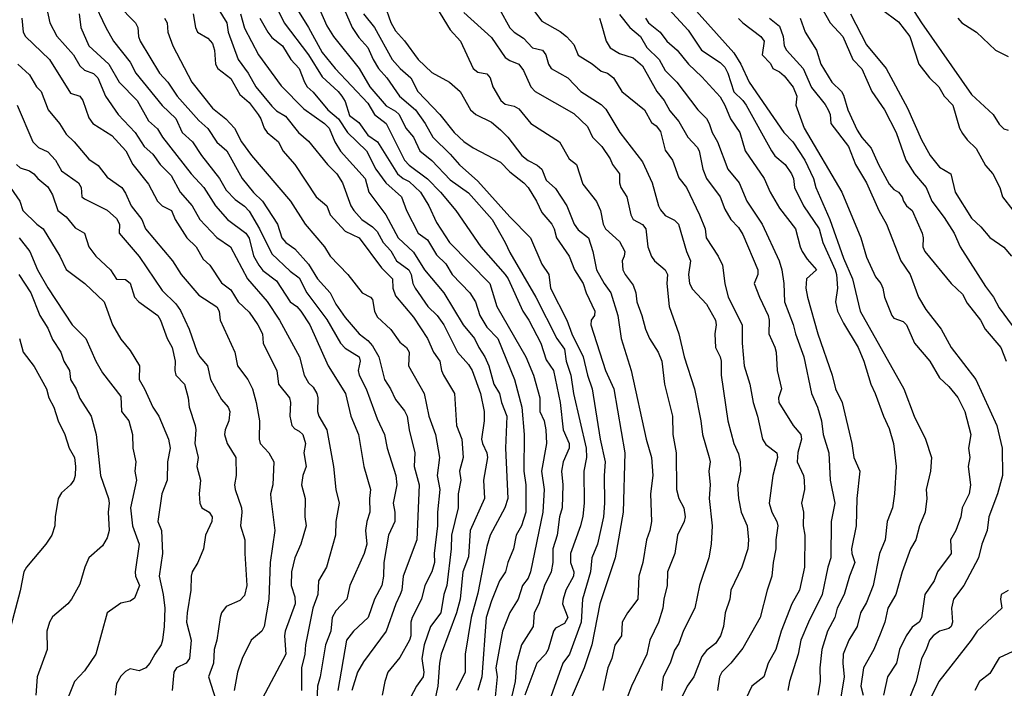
# Model space of a CAD drawing. Header units: metres. Extents: x -46681 to -43747, y -240911 to -237677.
# Tile 49 of 256: x -46530 to -46423, y -240322 to -240249. Entities that reach past the tile are written whole.
import ezdxf

# ---------------------------------------------------------------- set-up
doc = ezdxf.new("R2010")
doc.units = ezdxf.units.M
doc.layers.add('CONTOUR_INDEX', color=1, linetype='Continuous')
doc.layers.add('CONTOUR_INTER', color=3, linetype='Continuous')

msp = doc.modelspace()

# ---------------------------------------------------------------- linework, layer by layer
at = {"layer": 'CONTOUR_INDEX'}
for points, elevation in [([(-46527.3, -240247.02), (-46526.89, -240249.02), (-46526.1, -240250.46), (-46524.29, -240252.52), (-46523.6, -240253.72), (-46523.1, -240254.18), (-46522.1, -240254.55), (-46521.62, -240255.02), (-46520.78, -240257.02), (-46519.41, -240259.02), (-46517.55, -240261.02), (-46516.56, -240262.52), (-46515.6, -240263.38), (-46514.8, -240264.52), (-46513.6, -240265.7), (-46512.62, -240267.52), (-46511.33, -240269.02), (-46510.47, -240270.52), (-46508.6, -240272.49), (-46507.12, -240273.52), (-46505.26, -240277.02), (-46503.1, -240279.49), (-46501.78, -240281.52), (-46499.59, -240285.52), (-46499.07, -240287.52), (-46498.6, -240288.36), (-46498.1, -240288.85), (-46497.67, -240289.52), (-46497.56, -240290.02), (-46497.62, -240291.52), (-46497.46, -240292.02), (-46496.6, -240293.52), (-46495.85, -240297.52), (-46495.61, -240300.02), (-46495.24, -240301.52), (-46495.61, -240303.52), (-46495.66, -240305.02), (-46496.62, -240308.52), (-46497.5, -240310.02), (-46497.56, -240311.52), (-46498.14, -240313.02), (-46498.93, -240317.02), (-46499, -240318.02), (-46499.36, -240319.52), (-46499.35, -240322.02)], 160), ([(-46500.17, -240247.02), (-46498.6, -240249.53), (-46497.1, -240252.27), (-46495.68, -240254.02), (-46492.1, -240257.8), (-46491.37, -240259.02), (-46490.09, -240260.02), (-46488.09, -240264.02), (-46487.6, -240264.59), (-46485.6, -240266.06), (-46484.16, -240267.52), (-46482.48, -240269.52), (-46479.77, -240273.52), (-46477.1, -240276.53), (-46476.77, -240277.02), (-46475.18, -240280.52), (-46474.5, -240281.52), (-46473.19, -240284.02), (-46472.6, -240285.84), (-46471.83, -240287.02), (-46471.09, -240290.52), (-46470.75, -240293.52), (-46470.1, -240295.02), (-46470.11, -240295.52), (-46470.75, -240297.02), (-46470.95, -240298.02), (-46470.78, -240299.52), (-46470.88, -240302.02), (-46471.17, -240303.02), (-46471.41, -240305.02), (-46471.87, -240306.52), (-46471.88, -240308.02), (-46472.07, -240309.02), (-46472.8, -240310.52), (-46473.41, -240312.52), (-46473.94, -240313.52), (-46474.02, -240315.02), (-46475.31, -240317.02), (-46475.87, -240319.02), (-46476.02, -240321.02), (-46476.58, -240323.52)], 150), ([(-46484.6, -240247.34), (-46483.1, -240249.78), (-46481.99, -240251.02), (-46480.6, -240254.02), (-46480.1, -240254.42), (-46479.1, -240254.59), (-46478.75, -240255.02), (-46478.43, -240256.02), (-46477.56, -240257.52), (-46477.1, -240257.89), (-46476.1, -240258.14), (-46475.6, -240258.41), (-46474.28, -240260.02), (-46471.14, -240262.02), (-46470.1, -240263.89), (-46469.29, -240264.52), (-46468.6, -240266.66), (-46467.1, -240268.55), (-46466.69, -240269.52), (-46466.38, -240271.02), (-46466.12, -240271.52), (-46464.6, -240272.92), (-46464.02, -240274.02), (-46464.07, -240274.52), (-46464.32, -240275.02), (-46464.22, -240276.02), (-46463.98, -240276.52), (-46463.1, -240277.71), (-46462.82, -240278.52), (-46462.7, -240279.52), (-46462.14, -240281.02), (-46461.77, -240282.52), (-46461.31, -240283.52), (-46460.36, -240285.02), (-46459.98, -240286.02), (-46459.68, -240288.52), (-46458.82, -240292.02), (-46458.78, -240294.02), (-46458.4, -240296.02), (-46458.35, -240300.02), (-46458.1, -240301.02), (-46457.56, -240302.02), (-46457.43, -240303.02), (-46457.52, -240303.52), (-46458.24, -240305.02), (-46458.56, -240307.02), (-46459.35, -240309.02), (-46459.4, -240310.52), (-46459.76, -240312.02), (-46459.85, -240313.02), (-46460.32, -240314.52), (-46461.29, -240316.52), (-46461.6, -240318.02), (-46463.29, -240321.52), (-46464.22, -240324.02)], 145), ([(-46433.2, -240246.52), (-46431.6, -240249.03), (-46426.1, -240256.84), (-46423.75, -240259.02), (-46423.1, -240260.09), (-46422.6, -240260.62), (-46422.1, -240260.74)], 130), ([(-46511.19, -240248.02), (-46510.96, -240249.52), (-46510.72, -240250.02), (-46509.6, -240250.7), (-46509.1, -240251.27), (-46508.88, -240252.02), (-46508.78, -240253.52), (-46508.51, -240254.02), (-46507.1, -240255.11), (-46506.1, -240256.84), (-46505.1, -240257.73), (-46504.1, -240259.02), (-46503.8, -240259.52), (-46503.46, -240260.52), (-46503.11, -240261.02), (-46501.88, -240262.02), (-46501.41, -240263.02), (-46500.1, -240264.5), (-46497.74, -240268.02), (-46496.61, -240269.02), (-46496.24, -240270.02), (-46494.6, -240271.79), (-46493.07, -240272.52), (-46490.6, -240275.79), (-46489.41, -240277.02), (-46489.39, -240278.02), (-46489.1, -240278.86), (-46487.1, -240281.18), (-46485.58, -240283.52), (-46484.92, -240285.02), (-46484.25, -240286.02), (-46484.07, -240287.02), (-46483.82, -240287.52), (-46482.62, -240289.52), (-46482.43, -240293.02), (-46481.84, -240294.52), (-46481.7, -240296.52), (-46482.08, -240298.02), (-46481.94, -240299.02), (-46482.24, -240300.52), (-46482.25, -240302.02), (-46482.95, -240305.02), (-46483, -240306.52), (-46483.49, -240310.52), (-46483.81, -240311.52), (-46484.13, -240313.52), (-46485.26, -240315.02), (-46485.96, -240317.02), (-46486.2, -240318.52), (-46486, -240320.02), (-46486.07, -240320.52), (-46486.8, -240321.52), (-46488.09, -240324.02)], 155), ([(-46464.6, -240248.1), (-46463.48, -240249.52), (-46462.31, -240250.52), (-46461.6, -240251.72), (-46460.27, -240253.02), (-46459.6, -240254.22), (-46458.34, -240255.52), (-46456.04, -240258.52), (-46455.1, -240259.49), (-46454.79, -240260.02), (-46454.48, -240261.02), (-46453.89, -240262.02), (-46452.77, -240265.02), (-46451.52, -240266.52), (-46450.68, -240268.52), (-46449.01, -240271.02), (-46447.15, -240275.02), (-46446.85, -240276.02), (-46446.65, -240277.52), (-46446.57, -240279.52), (-46445.6, -240282), (-46445.35, -240283.02), (-46444.43, -240285.52), (-46443.61, -240289.52), (-46442.94, -240291.02), (-46442.52, -240292.52), (-46442.32, -240294.02), (-46441.73, -240296.02), (-46441.58, -240299.02), (-46441.06, -240301.52), (-46441.45, -240303.52), (-46441.5, -240307.52), (-46441.84, -240308.52), (-46442.46, -240311.52), (-46443.95, -240314.52), (-46444.77, -240316.52), (-46445.06, -240318.02), (-46446.01, -240321.02), (-46446.19, -240322.02)], 140), ([(-46448.21, -240248.52), (-46447.1, -240249.39), (-46446.7, -240250.52), (-46446.6, -240251.52), (-46446.33, -240252.02), (-46444.51, -240254.02), (-46443.6, -240256.08), (-46442.1, -240257.95), (-46441.78, -240258.52), (-46441.56, -240259.02), (-46441.51, -240260.02), (-46439.57, -240262.52), (-46438.79, -240264.52), (-46437.59, -240266.52), (-46436.26, -240269.52), (-46435.42, -240271.02), (-46433.84, -240275.02), (-46432.83, -240276.52), (-46431.92, -240279.02), (-46431.1, -240280.34), (-46429.44, -240282.52), (-46428.35, -240284.52), (-46425.65, -240288.02), (-46423.34, -240293.02), (-46422.76, -240295.52), (-46422.72, -240298.52), (-46423.27, -240300.52), (-46424.21, -240303.02), (-46424.4, -240304.52), (-46424.99, -240306.02), (-46425.36, -240307.52), (-46426.96, -240310.52), (-46428.09, -240312.02), (-46428.29, -240313.02), (-46428.2, -240314.52), (-46428.33, -240315.02), (-46428.6, -240315.24), (-46429.6, -240315.53), (-46430.3, -240316.02), (-46430.72, -240316.52), (-46431.08, -240317.52), (-46431.6, -240318.5), (-46432.18, -240321.02), (-46433.2, -240323.52)], 135), ([(-46531.55, -240266.52), (-46530.15, -240268.52), (-46529.83, -240269.52), (-46528.31, -240271.02), (-46527.6, -240271.55), (-46525.78, -240274.52), (-46525.1, -240275.97), (-46523.04, -240277.52), (-46520.92, -240279.52), (-46520.04, -240282.02), (-46519.1, -240283.61), (-46518.1, -240284.84), (-46517.08, -240286.52), (-46517.11, -240288.02), (-46516.51, -240289.02), (-46515.6, -240291.04), (-46514.96, -240292.02), (-46513.91, -240294.52), (-46513.72, -240295.52), (-46514.02, -240297.02), (-46514.04, -240299.02), (-46514.64, -240300.52), (-46515.05, -240303.52), (-46514.67, -240304.52), (-46514.54, -240307.02), (-46514.91, -240309.52), (-46514.48, -240311.52), (-46514.31, -240313.02), (-46514.36, -240315.02), (-46514.54, -240316.52), (-46514.7, -240317.02), (-46515.41, -240318.02), (-46515.94, -240319.02), (-46516.39, -240319.52), (-46517.1, -240319.85), (-46518.1, -240319.65), (-46518.6, -240319.94), (-46519.1, -240320.45), (-46519.6, -240321.28), (-46519.74, -240322.52)], 165)]:
    msp.add_lwpolyline(points, dxfattribs=dict(at, elevation=elevation))
at = {"layer": 'CONTOUR_INTER'}
for points, elevation in [([(-46502.97, -240245.52), (-46501.25, -240249.02), (-46498.61, -240252.52), (-46497.1, -240254.93), (-46495.35, -240256.52), (-46494.96, -240257.02), (-46494.6, -240257.6), (-46494.1, -240259.16), (-46493.1, -240259.92), (-46492.1, -240261.3), (-46491.06, -240262.02), (-46488.85, -240265.52), (-46488.24, -240266.02), (-46487.6, -240266.35), (-46486.35, -240267.52), (-46485.43, -240269.02), (-46484.6, -240270.83), (-46483.18, -240273.02), (-46478.79, -240277.52), (-46478.01, -240280.02), (-46474.85, -240285.52), (-46474, -240287.52), (-46473.32, -240290.02), (-46473.31, -240291.52), (-46472.84, -240292.52), (-46472.64, -240293.52), (-46472.58, -240295.02), (-46473.14, -240298.02), (-46472.85, -240300.02), (-46472.99, -240302.52), (-46474.31, -240309.02), (-46474.6, -240309.71), (-46475.2, -240310.52), (-46475.68, -240312.02), (-46476.6, -240313.48), (-46477.4, -240315.52), (-46478.11, -240319.52), (-46477.98, -240320.52), (-46478.39, -240324.52)], 151), ([(-46443.6, -240245.36), (-46441.57, -240249.02), (-46440.2, -240250.52), (-46439.08, -240253.02), (-46438.1, -240254.03), (-46437.01, -240256.52), (-46435.64, -240258.52), (-46434.36, -240261.02), (-46433.29, -240264.02), (-46432.34, -240265.52), (-46431.07, -240267.02), (-46430.47, -240268.52), (-46429.1, -240270.29), (-46428.02, -240272.02), (-46427.34, -240273.52), (-46424.6, -240277.85), (-46423.73, -240279.02), (-46423.1, -240280.16), (-46420.25, -240284.02)], 133), ([(-46522.16, -240246.52), (-46520.74, -240249.52), (-46519.92, -240251.02), (-46518.1, -240253.3), (-46517.49, -240254.52), (-46514.6, -240258.05), (-46513.1, -240259.47), (-46512.39, -240261.02), (-46511.27, -240262.02), (-46510.31, -240263.52), (-46508.34, -240266.02), (-46507.6, -240267.31), (-46506.6, -240268.34), (-46505.6, -240269.07), (-46505.1, -240269.62), (-46503.97, -240271.52), (-46502.6, -240274.28), (-46500.6, -240276.15), (-46499.6, -240276.88), (-46498.79, -240278.52), (-46496.6, -240281.43), (-46495.1, -240284.02), (-46494.6, -240284.58), (-46493.04, -240285.52), (-46492.94, -240286.02), (-46493.16, -240287.02), (-46493.06, -240287.52), (-46492.31, -240289.02), (-46491.1, -240292.29), (-46490.29, -240294.02), (-46489.98, -240295.52), (-46489.05, -240298.52), (-46488.93, -240299.52), (-46489.33, -240301.52), (-46489.16, -240302.52), (-46489.17, -240303.52), (-46489.85, -240305.02), (-46490.35, -240308.02), (-46490.39, -240309.52), (-46490.58, -240310.52), (-46491.39, -240312.02), (-46492.07, -240314.02), (-46493.67, -240315.52), (-46494.43, -240316.52), (-46495.39, -240322.02)], 158), ([(-46519.46, -240247.02), (-46517.5, -240249.02), (-46517.26, -240249.52), (-46517.18, -240250.52), (-46517.01, -240251.02), (-46514.89, -240254.52), (-46513.98, -240255.52), (-46512.97, -240257.02), (-46510.6, -240259.68), (-46509.6, -240260.58), (-46508.6, -240262.07), (-46507.53, -240263.02), (-46505.84, -240266.02), (-46504.6, -240267.55), (-46503.63, -240268.52), (-46501.98, -240271.02), (-46501.52, -240272.52), (-46501.06, -240273.02), (-46500.1, -240273.74), (-46498.6, -240275.41), (-46497.6, -240277.02), (-46496.22, -240278.52), (-46495.6, -240279.78), (-46494.6, -240281.22), (-46493.04, -240283.02), (-46492.1, -240283.75), (-46491.6, -240284.31), (-46490.92, -240285.52), (-46490.27, -240288.02), (-46489.63, -240289.02), (-46489.1, -240290.19), (-46488.1, -240291.44), (-46487.82, -240292.02), (-46487.58, -240293.52), (-46486.97, -240296.02), (-46487.05, -240297.52), (-46486.51, -240299.52), (-46486.77, -240305.52), (-46488.24, -240309.52), (-46488.4, -240311.02), (-46488.56, -240311.52), (-46489.05, -240312.52), (-46490.1, -240315.51), (-46492.6, -240318.87), (-46493.23, -240320.02), (-46493.87, -240322.02)], 157), ([(-46508.76, -240247.02), (-46507.51, -240249.02), (-46507.37, -240250.02), (-46506.27, -240253.02), (-46505.18, -240254.52), (-46504.34, -240256.02), (-46502.6, -240258.13), (-46502.1, -240258.62), (-46501.1, -240259.23), (-46499.68, -240261.02), (-46498.6, -240261.97), (-46496.53, -240264.52), (-46495.51, -240265.52), (-46494.87, -240266.52), (-46493.97, -240269.02), (-46493.65, -240269.52), (-46492.77, -240270.52), (-46491.6, -240271.31), (-46491.1, -240271.84), (-46490.42, -240273.02), (-46489.6, -240273.95), (-46488.96, -240275.02), (-46487.61, -240276.02), (-46487.37, -240276.52), (-46487.19, -240277.52), (-46486.92, -240278.02), (-46485.55, -240280.02), (-46484.54, -240281.02), (-46483.79, -240282.02), (-46482.3, -240285.02), (-46481.1, -240286.38), (-46480.72, -240287.02), (-46479.78, -240289.52), (-46479.41, -240291.52), (-46479.41, -240292.52), (-46479.68, -240294.52), (-46479.58, -240295.02), (-46479.1, -240296.02), (-46479.04, -240296.52), (-46479.45, -240299.02), (-46479.36, -240301.02), (-46480.92, -240304.52), (-46481.1, -240307.4), (-46481.74, -240309.02), (-46482.03, -240312.02), (-46482.42, -240313.52), (-46484.1, -240318.02), (-46484.29, -240319.02), (-46484.46, -240321.52), (-46484.77, -240323.02)], 154), ([(-46490.27, -240247.02), (-46489.6, -240248.97), (-46489.1, -240249.9), (-46488.1, -240250.98), (-46486.59, -240253.02), (-46485.1, -240254.46), (-46483.2, -240255.52), (-46482.02, -240256.52), (-46480.9, -240258.52), (-46480.29, -240259.02), (-46478.6, -240259.88), (-46477.6, -240260.71), (-46476.82, -240261.52), (-46475.28, -240263.52), (-46474.6, -240264.08), (-46473.6, -240264.56), (-46473.1, -240265.01), (-46472.6, -240266.22), (-46471.6, -240267.13), (-46470.37, -240269.02), (-46469.57, -240271.02), (-46469.1, -240271.65), (-46467.98, -240272.52), (-46467.5, -240274.02), (-46467.1, -240276.03), (-46466.29, -240277.52), (-46465.55, -240278.52), (-46464.77, -240281.02), (-46464.41, -240283.52), (-46463.32, -240287.02), (-46461.69, -240294.52), (-46461.1, -240296.52), (-46460.97, -240298.52), (-46461.21, -240300.52), (-46461.09, -240303.52), (-46461.28, -240304.52), (-46461.64, -240305.52), (-46462.04, -240308.02), (-46462.47, -240309.52), (-46462.6, -240312.02), (-46463.72, -240313.52), (-46464.29, -240314.52), (-46464.37, -240316.02), (-46465.1, -240317.04), (-46465.44, -240318.52), (-46465.87, -240319.52), (-46466.42, -240322.02)], 146), ([(-46456.83, -240247.02), (-46452.1, -240252.29), (-46451.32, -240253.52), (-46450.41, -240255.52), (-46446.63, -240261.02), (-46445.64, -240262.02), (-46444.34, -240264.02), (-46443.39, -240266.02), (-46443.13, -240267.02), (-46441.6, -240270.52), (-46440.1, -240274.76), (-46439.11, -240277.02), (-46438.3, -240280.52), (-46433.52, -240289.02), (-46432.37, -240292.02), (-46431.15, -240294.52), (-46430.48, -240296.52), (-46430.61, -240298.02), (-46431.06, -240300.02), (-46430.99, -240301.02), (-46431.19, -240302.52), (-46431.81, -240304.02), (-46432.22, -240305.52), (-46432.79, -240306.52), (-46433.68, -240309.02), (-46434.4, -240311.52), (-46435.26, -240313.02), (-46435.59, -240314.52), (-46436.1, -240315.84), (-46436.79, -240317.52), (-46437.93, -240319.52), (-46438.2, -240321.52), (-46437.95, -240322.52)], 137), ([(-46523.67, -240248.02), (-46523.49, -240249.52), (-46522.6, -240251.52), (-46520.43, -240253.52), (-46519.31, -240255.52), (-46517.31, -240257.52), (-46516.1, -240259.72), (-46515.1, -240260.6), (-46514.56, -240261.52), (-46511.41, -240265.52), (-46510.05, -240267.02), (-46508.76, -240269.02), (-46507.45, -240270.52), (-46505.46, -240272.02), (-46505.1, -240272.54), (-46504.6, -240274.5), (-46504.03, -240275.52), (-46503.6, -240276.1), (-46502.1, -240277.22), (-46500.6, -240279.5), (-46499.88, -240280.02), (-46499.44, -240280.52), (-46498.46, -240282.02), (-46496.44, -240286.52), (-46494.55, -240289.52), (-46493.96, -240292.02), (-46493.14, -240294.02), (-46492.54, -240297.52), (-46491.83, -240300.02), (-46491.93, -240301.02), (-46491.89, -240302.52), (-46492.23, -240303.52), (-46492.35, -240304.52), (-46492.22, -240306.02), (-46492.51, -240307.02), (-46494.06, -240310.52), (-46494.42, -240312.02), (-46495.6, -240313.31), (-46496.01, -240314.02), (-46496.16, -240315.52), (-46496.73, -240317.02), (-46497.31, -240320.52), (-46497.61, -240321.52), (-46497.72, -240324.02)], 159), ([(-46506.02, -240248.02), (-46505.6, -240249.6), (-46504.06, -240252.52), (-46501.6, -240255.9), (-46499.1, -240258.4), (-46496.84, -240260.02), (-46496.35, -240260.52), (-46495.72, -240262.02), (-46495.1, -240263.04), (-46492.4, -240266.02), (-46491.99, -240267.52), (-46490.16, -240270.02), (-46488.78, -240272.52), (-46487.1, -240274.1), (-46485.92, -240276.02), (-46483.81, -240278.52), (-46481.7, -240282.02), (-46480.46, -240283.52), (-46479.99, -240284.52), (-46479.32, -240285.52), (-46478.88, -240286.52), (-46478.35, -240288.52), (-46477.71, -240289.52), (-46477.48, -240290.52), (-46476.9, -240292.02), (-46477.07, -240295.52), (-46476.8, -240301.02), (-46477.13, -240302.02), (-46478.74, -240305.02), (-46479.1, -240306.28), (-46480.1, -240311.38), (-46480.83, -240314.02), (-46481.48, -240318.02), (-46481.48, -240320.02), (-46482.44, -240322.02)], 153), ([(-46497.39, -240247.52), (-46496.6, -240249.35), (-46495.86, -240250.52), (-46493.07, -240254.02), (-46491.88, -240256.02), (-46490.1, -240258.1), (-46489.1, -240258.66), (-46488.7, -240259.02), (-46487.95, -240260.52), (-46487.1, -240261.52), (-46486.43, -240263.02), (-46485.1, -240264.08), (-46483.1, -240266.17), (-46481.1, -240267.61), (-46478.52, -240270.52), (-46477.08, -240273.02), (-46476.6, -240274.12), (-46473.73, -240279.02), (-46471.44, -240283.52), (-46470.6, -240284.69), (-46470.41, -240286.02), (-46469.91, -240287.52), (-46469.62, -240289.52), (-46468.23, -240295.52), (-46468.19, -240296.52), (-46468.5, -240298.02), (-46468.47, -240301.52), (-46468.6, -240302.94), (-46468.87, -240304.02), (-46469.97, -240307.02), (-46469.95, -240308.02), (-46469.6, -240309.02), (-46469.63, -240309.52), (-46470.46, -240311.02), (-46470.77, -240312.02), (-46470.83, -240312.52), (-46470.26, -240314.02), (-46470.6, -240314.68), (-46471.6, -240315.2), (-46471.82, -240315.52), (-46472.41, -240317.52), (-46472.7, -240318.02), (-46473.65, -240319.02), (-46474.96, -240322.52)], 149), ([(-46494.68, -240247.52), (-46493.81, -240249.52), (-46493.1, -240250.62), (-46492.1, -240251.71), (-46491.54, -240253.02), (-46490.94, -240254.02), (-46490.05, -240255.02), (-46488.65, -240257.02), (-46486.9, -240258.52), (-46485.83, -240260.02), (-46485.02, -240261.52), (-46483.1, -240263.36), (-46482.1, -240264.54), (-46480.1, -240266.33), (-46476.6, -240270.24), (-46474.34, -240272.52), (-46473.1, -240275.4), (-46472.31, -240276.52), (-46472.13, -240278.02), (-46470.35, -240281.52), (-46469.82, -240283.02), (-46468.56, -240285.52), (-46468.09, -240287.52), (-46467.59, -240289.02), (-46466.72, -240294.52), (-46466.18, -240297.02), (-46466.29, -240298.52), (-46466.24, -240301.52), (-46466.36, -240303.02), (-46467, -240306.02), (-46467.64, -240307.52), (-46467.76, -240309.02), (-46468.66, -240312.02), (-46468.77, -240314.52), (-46470.06, -240318.02), (-46470.79, -240319.02), (-46472.1, -240322.69)], 148), ([(-46492.6, -240248.04), (-46491.37, -240249.52), (-46489.46, -240253.02), (-46488.56, -240254.02), (-46487.42, -240255.02), (-46486.64, -240256.52), (-46484.25, -240259.02), (-46482.67, -240261.02), (-46481.6, -240261.99), (-46480.6, -240262.68), (-46477.6, -240264.25), (-46476.6, -240265.29), (-46475.05, -240266.52), (-46474.6, -240267.02), (-46473.66, -240268.52), (-46473.1, -240269.75), (-46471.99, -240271.02), (-46471.74, -240271.52), (-46471.49, -240272.52), (-46470.1, -240274.52), (-46469.53, -240276.02), (-46468.56, -240277.52), (-46468.23, -240278.52), (-46467.3, -240280.52), (-46467.34, -240281.02), (-46467.7, -240281.52), (-46467.73, -240282.02), (-46466.13, -240287.02), (-46465.22, -240289.02), (-46464.01, -240296.02), (-46464.18, -240302.52), (-46465.07, -240307.52), (-46466.75, -240312.52), (-46467.61, -240317.02), (-46468.47, -240319.52), (-46470.1, -240323.36)], 147), ([(-46481.6, -240247.89), (-46478.6, -240250.63), (-46477.1, -240252.81), (-46476.6, -240253.15), (-46475.6, -240253.55), (-46475.1, -240254.21), (-46474.28, -240256.02), (-46473.8, -240256.52), (-46469.6, -240258.91), (-46468.1, -240260.34), (-46467.55, -240261.52), (-46466.52, -240262.52), (-46465.6, -240263.87), (-46465.35, -240264.52), (-46464.61, -240265.52), (-46464.6, -240266.52), (-46464.46, -240267.02), (-46463.79, -240268.02), (-46463.35, -240270.02), (-46463.09, -240270.52), (-46462.1, -240271.05), (-46461.72, -240271.52), (-46461.49, -240273.52), (-46461.1, -240274.56), (-46460.76, -240275.02), (-46459.6, -240276.02), (-46459.34, -240276.52), (-46459.41, -240277.52), (-46459.16, -240280.02), (-46458.12, -240283.02), (-46457.53, -240285.52), (-46456.39, -240289.02), (-46455.7, -240292.52), (-46455.53, -240294.02), (-46454.78, -240296.52), (-46454.7, -240297.02), (-46454.84, -240298.02), (-46454.69, -240299.52), (-46454.79, -240301.02), (-46454.48, -240304.02), (-46454.59, -240306.02), (-46454.83, -240307.52), (-46455.84, -240310.52), (-46456.37, -240313.02), (-46457.6, -240315.45), (-46458.1, -240316.88), (-46458.6, -240317.59), (-46459.06, -240319.02), (-46459.84, -240320.52), (-46460.01, -240322.02)], 144), ([(-46477.71, -240247.52), (-46476.6, -240249.56), (-46476.12, -240250.02), (-46475.1, -240250.68), (-46474.1, -240251.76), (-46473, -240252.02), (-46472.66, -240252.52), (-46472.35, -240253.52), (-46472.05, -240254.02), (-46470.24, -240255.02), (-46468.81, -240256.52), (-46466.6, -240257.95), (-46466.1, -240258.45), (-46464.56, -240261.02), (-46462.1, -240264.21), (-46461.04, -240266.52), (-46460.33, -240269.02), (-46460.1, -240269.45), (-46459.6, -240270.09), (-46458.6, -240270.58), (-46458.13, -240271.02), (-46457.28, -240274.02), (-46456.84, -240275.02), (-46457.05, -240276.52), (-46456.93, -240277.52), (-46456.6, -240278.12), (-46455.1, -240279.76), (-46454.11, -240281.52), (-46454.03, -240282.02), (-46454.19, -240283.02), (-46454.1, -240284.52), (-46453.58, -240285.52), (-46453.48, -240286.02), (-46453.5, -240287.52), (-46452.76, -240292.52), (-46452.09, -240295.02), (-46451.6, -240296.12), (-46451.4, -240297.02), (-46451.37, -240298.02), (-46451.68, -240299.52), (-46451.6, -240301.02), (-46451.31, -240302.52), (-46450.64, -240304.02), (-46450.5, -240305.52), (-46450.55, -240306.52), (-46451.23, -240308.52), (-46452.43, -240311.02), (-46452.55, -240312.02), (-46453.05, -240313.52), (-46453.24, -240315.02), (-46453.55, -240316.02), (-46454.1, -240316.86), (-46455.1, -240317.64), (-46455.6, -240318.28), (-46456.48, -240320.52), (-46457.19, -240321.52), (-46458.92, -240325.02)], 143), ([(-46474.1, -240247.49), (-46473.1, -240248.83), (-46471.1, -240249.95), (-46470.4, -240250.52), (-46469.6, -240251.4), (-46469.1, -240252.54), (-46467.6, -240253.48), (-46466.6, -240254.29), (-46465.92, -240254.52), (-46465.25, -240255.02), (-46464.34, -240256.52), (-46461.86, -240258.52), (-46461.1, -240259.92), (-46460.6, -240260.29), (-46460.1, -240260.91), (-46459.6, -240262.92), (-46458.82, -240264.02), (-46458.1, -240265.95), (-46457.27, -240267.02), (-46455.84, -240270.02), (-46455.25, -240271.52), (-46455.11, -240272.52), (-46453.82, -240274.52), (-46453.32, -240275.52), (-46453.07, -240277.52), (-46452.72, -240279.02), (-46451.2, -240282.02), (-46451.2, -240284.02), (-46450.98, -240286.52), (-46450.36, -240288.52), (-46449.98, -240290.52), (-46449.5, -240292.02), (-46448.97, -240294.52), (-46448.6, -240295.1), (-46447.4, -240296.02), (-46447.31, -240296.52), (-46447.84, -240298.52), (-46448.24, -240301.52), (-46447.93, -240302.52), (-46447.4, -240303.52), (-46447.29, -240304.02), (-46447.52, -240305.52), (-46447.49, -240306.52), (-46447.79, -240308.02), (-46447.93, -240309.52), (-46448.46, -240311.02), (-46449.21, -240314.02), (-46451.1, -240317.39), (-46452.42, -240319.02), (-46453.41, -240320.02), (-46453.66, -240320.52), (-46453.88, -240322.02)], 142), ([(-46459.19, -240247.52), (-46457.1, -240249.82), (-46455.62, -240252.02), (-46453.6, -240253.37), (-46453.1, -240253.86), (-46452.76, -240254.52), (-46452.1, -240256.55), (-46451.1, -240257.52), (-46450.76, -240258.02), (-46447.99, -240263.02), (-46447.6, -240263.55), (-46446.49, -240264.52), (-46445.81, -240265.52), (-46445.56, -240266.02), (-46445.48, -240267.02), (-46444.47, -240269.02), (-46442.77, -240271.52), (-46442.38, -240273.02), (-46441.03, -240276.02), (-46440.87, -240276.52), (-46440.76, -240278.02), (-46440.98, -240279.52), (-46440.75, -240280.52), (-46440.1, -240281.85), (-46438.49, -240284.52), (-46437.87, -240286.02), (-46437.14, -240288.52), (-46436.64, -240289.52), (-46435.75, -240292.02), (-46435.1, -240293.36), (-46434.66, -240295.02), (-46434.35, -240297.52), (-46434.53, -240300.52), (-46434.75, -240302.02), (-46435.34, -240303.52), (-46435.54, -240305.52), (-46436.16, -240307.02), (-46436.88, -240310.52), (-46437.6, -240312.37), (-46438.25, -240313.52), (-46438.61, -240315.02), (-46439.52, -240316.52), (-46440.15, -240318.02), (-46440.19, -240319.02), (-46440.03, -240320.52), (-46440.69, -240324.52)], 138), ([(-46439.35, -240248.02), (-46437.6, -240251.42), (-46435.44, -240254.02), (-46433.1, -240258.36), (-46431.6, -240261.8), (-46430.63, -240263.52), (-46429.6, -240264.78), (-46428.38, -240265.52), (-46427.9, -240267.52), (-46426.1, -240270.37), (-46425.1, -240271.3), (-46424.1, -240272.5), (-46422.6, -240273.55), (-46421.74, -240274.52)], 132), ([(-46435.94, -240247.52), (-46434.1, -240248.91), (-46432.87, -240250.52), (-46431.88, -240253.52), (-46430.7, -240255.02), (-46429.68, -240256.02), (-46429.12, -240257.02), (-46428.17, -240258.02), (-46427.42, -240260.52), (-46427.1, -240261.12), (-46426.6, -240261.79), (-46425.6, -240262.76), (-46424.6, -240264.61), (-46423.78, -240265.52), (-46423.03, -240267.02), (-46422.71, -240268.02), (-46421.6, -240269.51)], 131), ([(-46529.92, -240248.52), (-46529.8, -240250.02), (-46529.54, -240250.52), (-46526.9, -240253.02), (-46524.6, -240256.69), (-46523.6, -240257.05), (-46523.25, -240257.52), (-46522.6, -240259.41), (-46522.16, -240260.02), (-46520.1, -240261.34), (-46518.58, -240263.02), (-46517.8, -240264.52), (-46516.1, -240266.67), (-46515.11, -240268.52), (-46514.6, -240269.01), (-46513.57, -240269.52), (-46513.16, -240270.52), (-46511.89, -240272.52), (-46510.88, -240273.52), (-46510.1, -240274.86), (-46509.39, -240275.52), (-46508.1, -240277.43), (-46507.1, -240278.2), (-46506.3, -240279.52), (-46505.1, -240280.66), (-46504.12, -240282.02), (-46503.62, -240283.02), (-46503.54, -240284.02), (-46503.35, -240284.52), (-46502.06, -240287.02), (-46501.87, -240288.52), (-46500.66, -240290.02), (-46500.57, -240290.52), (-46500.65, -240292.02), (-46500.43, -240293.02), (-46500.1, -240293.4), (-46499.6, -240293.64), (-46499.22, -240294.02), (-46498.93, -240295.02), (-46499.1, -240296.02), (-46498.86, -240297.52), (-46499.2, -240298.52), (-46499.35, -240299.52), (-46498.96, -240301.02), (-46499, -240303.02), (-46498.84, -240304.02), (-46499.43, -240306.02), (-46500.1, -240307.52), (-46500.46, -240309.02), (-46500.49, -240310.52), (-46500.1, -240311.78), (-46500.04, -240312.52), (-46501.13, -240315.52), (-46501.22, -240316.02), (-46501.07, -240318.02), (-46503.98, -240323.52)], 161), ([(-46514.32, -240248.52), (-46514.04, -240249.02), (-46513.97, -240250.02), (-46513.41, -240251.52), (-46511.34, -240255.52), (-46509.1, -240258.33), (-46507.64, -240259.52), (-46506.68, -240260.52), (-46505.92, -240262.02), (-46504.84, -240263.52), (-46500.57, -240268.52), (-46498.95, -240271.02), (-46496.86, -240273.52), (-46496.21, -240274.52), (-46494.28, -240276.52), (-46492.74, -240278.52), (-46491.82, -240279.02), (-46491.6, -240279.27), (-46491.38, -240280.52), (-46491.1, -240281.15), (-46489.6, -240282.54), (-46488.6, -240283.92), (-46487.9, -240284.52), (-46487.59, -240285.02), (-46487.66, -240286.52), (-46485.96, -240289.52), (-46485.44, -240292.02), (-46484.72, -240294.02), (-46484.28, -240296.52), (-46484.53, -240298.52), (-46484.25, -240300.02), (-46484.51, -240302.52), (-46484.48, -240304.02), (-46484.85, -240307.02), (-46484.82, -240308.02), (-46485.11, -240309.02), (-46485.88, -240310.52), (-46486.25, -240312.02), (-46487.26, -240314.02), (-46487.42, -240314.52), (-46487.41, -240316.02), (-46487.56, -240316.52), (-46488.6, -240318.39), (-46489.92, -240320.02), (-46490.26, -240321.02), (-46490.55, -240322.52)], 156), ([(-46503.91, -240248.52), (-46503.04, -240250.02), (-46502.6, -240250.62), (-46501.44, -240251.52), (-46500.53, -240253.02), (-46499.63, -240254.02), (-46499.05, -240255.52), (-46498.73, -240256.02), (-46498.1, -240256.61), (-46496.49, -240258.52), (-46495.32, -240259.52), (-46494.33, -240261.02), (-46492.24, -240263.02), (-46491.22, -240265.02), (-46490.13, -240266.52), (-46488.42, -240268.02), (-46487.89, -240269.52), (-46486.6, -240272.02), (-46485.6, -240272.75), (-46484.6, -240274.39), (-46483.6, -240275.37), (-46482.89, -240276.52), (-46480.96, -240278.52), (-46480.34, -240279.52), (-46479.85, -240281.02), (-46479.1, -240282.29), (-46477.91, -240283.52), (-46476.07, -240288.02), (-46475.27, -240291.02), (-46475.02, -240294.02), (-46475.07, -240298.02), (-46474.85, -240299.52), (-46474.83, -240302.52), (-46475.3, -240304.02), (-46475.91, -240305.02), (-46476.17, -240306.52), (-46476.79, -240308.02), (-46477.05, -240309.02), (-46477.71, -240310.02), (-46478.6, -240312.19), (-46479.17, -240314.02), (-46479.66, -240320.52), (-46480.07, -240322.02)], 152), ([(-46466.8, -240248.52), (-46466.6, -240249.08), (-46466.06, -240251.02), (-46465.6, -240251.74), (-46464.6, -240252.38), (-46463.1, -240252.85), (-46462.1, -240253.7), (-46460.52, -240256.52), (-46459.7, -240257.52), (-46459.1, -240258.62), (-46458.1, -240259.81), (-46457.11, -240261.52), (-46456.1, -240262.62), (-46455.89, -240263.02), (-46455.47, -240265.02), (-46455.1, -240266.02), (-46453.6, -240268.02), (-46453.1, -240269.38), (-46452.43, -240270.52), (-46451.6, -240271.38), (-46451.1, -240272.16), (-46449.48, -240276.02), (-46449.48, -240276.52), (-46449.86, -240277.52), (-46449.31, -240279.02), (-46448.34, -240281.02), (-46448.22, -240281.52), (-46448.28, -240283.02), (-46447.6, -240284.47), (-46447.46, -240285.02), (-46447.37, -240287.02), (-46446.88, -240289.02), (-46447.22, -240290.02), (-46447.17, -240290.52), (-46445.62, -240293.02), (-46444.78, -240294.02), (-46444.69, -240294.52), (-46445.1, -240296), (-46445.18, -240297.02), (-46444.48, -240298.52), (-46444.4, -240299.02), (-46444.39, -240300.02), (-46444.7, -240301.52), (-46444.5, -240302.52), (-46444.53, -240304.02), (-46444.33, -240305.02), (-46444.37, -240308.52), (-46444.93, -240311.02), (-46445.77, -240312.52), (-46446.91, -240315.52), (-46447.5, -240317.52), (-46448.36, -240319.02), (-46448.83, -240320.52), (-46450.14, -240321.52), (-46451.1, -240323.6)], 141), ([(-46461.74, -240248.52), (-46461.43, -240249.02), (-46460.16, -240250.02), (-46459.43, -240251.02), (-46458.31, -240252.02), (-46457.07, -240253.52), (-46455.6, -240254.92), (-46453.6, -240257.11), (-46453.07, -240258.02), (-46452.45, -240259.52), (-46451.46, -240261.02), (-46450.87, -240263.02), (-46448.79, -240266.02), (-46448.11, -240267.52), (-46447.1, -240269.26), (-46445.35, -240271.52), (-46444.85, -240273.52), (-46444.62, -240274.02), (-46444.1, -240274.87), (-46443.07, -240276.02), (-46444.14, -240277.02), (-46444.21, -240278.02), (-46444.06, -240279.02), (-46442.91, -240283.02), (-46441.35, -240287.52), (-46440.98, -240289.02), (-46440.27, -240290.52), (-46439.2, -240295.02), (-46438.98, -240296.52), (-46438.33, -240298.02), (-46438.67, -240301.02), (-46438.74, -240304.02), (-46439.23, -240306.52), (-46439.2, -240307.02), (-46438.87, -240308.02), (-46439.46, -240309.52), (-46440.02, -240311.52), (-46440.79, -240313.02), (-46441.07, -240314.02), (-46441.86, -240315.52), (-46442.48, -240317.52), (-46442.7, -240319.52), (-46442.67, -240321.02), (-46442.93, -240322.52)], 139), ([(-46451.6, -240248.53), (-46451.1, -240249.02), (-46449.15, -240250.52), (-46448.8, -240251.02), (-46448.99, -240252.52), (-46448.1, -240253.46), (-46447.85, -240254.02), (-46447.1, -240254.37), (-46446.6, -240254.8), (-46445.6, -240256.05), (-46445.22, -240257.02), (-46445.31, -240258.02), (-46444.4, -240260.52), (-46440.28, -240267.52), (-46438.2, -240272.52), (-46437.6, -240274.65), (-46436.6, -240276.79), (-46436.02, -240277.52), (-46435.81, -240278.02), (-46435.61, -240279.02), (-46434.81, -240281.02), (-46434.6, -240281.31), (-46433.6, -240281.65), (-46433.23, -240282.02), (-46432.35, -240284.02), (-46430.66, -240286.02), (-46429.6, -240287.82), (-46428.6, -240288.76), (-46427.6, -240289.96), (-46426.86, -240291.52), (-46426.19, -240294.02), (-46426.43, -240295.52), (-46426.31, -240296.52), (-46426.48, -240297.52), (-46426.23, -240299.52), (-46426.37, -240300.52), (-46427.14, -240302.02), (-46427.3, -240303.02), (-46427.84, -240304.52), (-46428.43, -240305.52), (-46428.34, -240307.02), (-46429.84, -240309.02), (-46430.21, -240310.02), (-46431.22, -240311.52), (-46431.6, -240314.08), (-46431.85, -240314.52), (-46432.6, -240315.09), (-46433.26, -240316.02), (-46434, -240317.52), (-46434.33, -240319.02), (-46435.31, -240320.52), (-46435.72, -240322.52)], 136), ([(-46444.84, -240248.52), (-46444.29, -240250.02), (-46443.05, -240252.02), (-46442.59, -240253.52), (-46441.39, -240255.52), (-46440.34, -240256.52), (-46440.1, -240256.91), (-46439.65, -240258.52), (-46438.6, -240260.76), (-46438.1, -240261.55), (-46437.1, -240262.72), (-46436.29, -240264.52), (-46435.1, -240266.66), (-46434.6, -240267.22), (-46434.09, -240267.52), (-46433.68, -240268.02), (-46433.56, -240268.52), (-46433.21, -240269.02), (-46432.6, -240269.53), (-46431.52, -240272.02), (-46431.41, -240272.52), (-46431.44, -240273.52), (-46431.23, -240274.02), (-46428.35, -240277.52), (-46427.1, -240278.66), (-46426.6, -240279.66), (-46425.14, -240281.52), (-46424.64, -240282.52), (-46422.9, -240284.52), (-46422.31, -240286.02)], 134), ([(-46427.61, -240248.52), (-46427.18, -240249.02), (-46425.58, -240250.02), (-46423.5, -240252.02), (-46422.1, -240252.68)], 129), ([(-46530.37, -240253.52), (-46529.1, -240254.69), (-46528.33, -240256.02), (-46527.81, -240256.52), (-46527.07, -240258.52), (-46525.82, -240260.02), (-46525.1, -240261.17), (-46524.2, -240262.02), (-46522.6, -240263.93), (-46521.6, -240264.62), (-46520.6, -240265.87), (-46519, -240267.02), (-46518.6, -240267.63), (-46517.98, -240269.02), (-46516.8, -240270.52), (-46516.43, -240271.52), (-46513.45, -240275.02), (-46512.5, -240276.52), (-46510.6, -240278.77), (-46508.6, -240280.08), (-46508.35, -240280.52), (-46508.24, -240281.52), (-46506.65, -240285.02), (-46506.34, -240286.52), (-46505.21, -240288.02), (-46504.72, -240289.02), (-46504.31, -240290.52), (-46503.96, -240292.52), (-46504, -240294.52), (-46503.87, -240295.02), (-46502.94, -240296.02), (-46502.4, -240297.02), (-46502.5, -240299.52), (-46502.74, -240300.52), (-46502.73, -240301.02), (-46502.26, -240304.52), (-46502.77, -240308.02), (-46502.92, -240312.02), (-46503.45, -240315.02), (-46503.69, -240315.52), (-46504.86, -240316.52), (-46505.84, -240318.52), (-46506.36, -240320.02), (-46506.71, -240322.02)], 162), ([(-46530.44, -240258.02), (-46528.72, -240262.02), (-46528.1, -240262.66), (-46527.1, -240263.11), (-46526.26, -240264.02), (-46525.6, -240265.18), (-46523.73, -240266.52), (-46523.45, -240267.02), (-46523.36, -240268.02), (-46523.1, -240268.26), (-46520.6, -240269.48), (-46519.6, -240270.4), (-46519.27, -240271.02), (-46519.28, -240272.02), (-46517.1, -240274.55), (-46514.6, -240278.29), (-46513.1, -240279.74), (-46512.6, -240280.45), (-46511.65, -240282.52), (-46510.76, -240285.02), (-46510.49, -240285.52), (-46509.63, -240286.52), (-46509.32, -240288.02), (-46508.1, -240290.19), (-46507.37, -240291.02), (-46507.18, -240291.52), (-46507.29, -240292.52), (-46507.72, -240293.52), (-46507.77, -240294.02), (-46507.49, -240295.02), (-46506.54, -240296.52), (-46506.5, -240298.52), (-46506.7, -240299.52), (-46506.63, -240300.02), (-46505.93, -240302.02), (-46505.87, -240302.52), (-46506.03, -240304.02), (-46505.54, -240305.52), (-46505.57, -240307.02), (-46505.35, -240310.52), (-46505.6, -240311.62), (-46506.1, -240312.17), (-46507.6, -240312.84), (-46508.1, -240313.5), (-46508.26, -240314.02), (-46508.61, -240316.52), (-46508.9, -240317.52), (-46508.97, -240319.02), (-46509.51, -240320.52), (-46508.74, -240323.02)], 163), ([(-46530.5, -240264.52), (-46530.1, -240264.87), (-46529.1, -240265.21), (-46528.61, -240265.52), (-46528.2, -240266.02), (-46527.1, -240266.96), (-46526.6, -240267.81), (-46525.99, -240269.52), (-46525.1, -240270.21), (-46524.1, -240271.44), (-46523.09, -240272.02), (-46522.6, -240273.52), (-46521.86, -240274.52), (-46520.25, -240276.02), (-46519.6, -240277.03), (-46518.6, -240277.07), (-46518.1, -240277.47), (-46517.63, -240279.02), (-46517.13, -240279.52), (-46515.06, -240281.02), (-46514.76, -240281.52), (-46514.04, -240283.52), (-46513.49, -240284.52), (-46513.17, -240286.02), (-46513.2, -240287.02), (-46513.09, -240287.52), (-46512.14, -240288.52), (-46511.75, -240290.02), (-46511.63, -240291.02), (-46510.99, -240293.02), (-46510.91, -240293.52), (-46511.01, -240295.02), (-46510.64, -240296.52), (-46510.81, -240297.52), (-46510.41, -240299.02), (-46510.54, -240300.52), (-46510.47, -240301.52), (-46510.27, -240302.02), (-46509.46, -240302.52), (-46509.12, -240303.02), (-46509.17, -240303.52), (-46509.85, -240305.02), (-46510.08, -240306.52), (-46510.69, -240308.02), (-46511.32, -240309.02), (-46511.43, -240309.52), (-46511.45, -240311.02), (-46511.86, -240313.52), (-46511.92, -240314.52), (-46511.42, -240316.52), (-46511.61, -240318.52), (-46511.97, -240319.02), (-46513.02, -240319.52), (-46513.32, -240320.02), (-46513.51, -240322.02)], 164), ([(-46530.22, -240272.52), (-46529.05, -240274.02), (-46528.23, -240276.02), (-46527.1, -240277.97), (-46524.44, -240282.02), (-46522.95, -240283.52), (-46521.84, -240286.02), (-46521.1, -240287.29), (-46519.1, -240289.87), (-46519.03, -240291.52), (-46518.23, -240292.52), (-46517.85, -240294.02), (-46517.81, -240295.52), (-46517.46, -240297.02), (-46517.57, -240298.02), (-46517.39, -240299.02), (-46518.05, -240302.02), (-46517.83, -240304.02), (-46517.12, -240306.02), (-46517.55, -240309.02), (-46517.5, -240309.52), (-46517.08, -240310.52), (-46517.6, -240311.92), (-46518.1, -240312.24), (-46519.1, -240312.46), (-46520.6, -240313.52), (-46521.86, -240318.02), (-46523.1, -240319.87), (-46524.19, -240321.02), (-46525.39, -240324.02)], 166), ([(-46530.25, -240276.52), (-46528.95, -240278.52), (-46527.97, -240281.02), (-46527.1, -240282.4), (-46526.6, -240283.63), (-46525.68, -240285.02), (-46525.33, -240286.02), (-46524.74, -240287.02), (-46524.61, -240288.02), (-46524, -240289.02), (-46523.6, -240290.09), (-46522.35, -240292.02), (-46521.8, -240294.02), (-46521.33, -240298.52), (-46520.45, -240301.02), (-46520.38, -240301.52), (-46520.48, -240302.52), (-46520.4, -240304.52), (-46520.6, -240305.3), (-46521.1, -240306.18), (-46522.6, -240307.52), (-46523.05, -240308.52), (-46523.6, -240310.38), (-46524.52, -240312.02), (-46524.92, -240312.52), (-46526.6, -240313.95), (-46526.92, -240314.52), (-46527.19, -240315.52), (-46527.15, -240317.52), (-46528.27, -240320.52), (-46528.4, -240322.52)], 167), ([(-46530.2, -240283.52), (-46529.78, -240285.02), (-46528.6, -240286.59), (-46527.24, -240289.02), (-46527, -240290.02), (-46526.42, -240291.02), (-46525.95, -240292.52), (-46525.23, -240294.02), (-46524.77, -240295.52), (-46524.17, -240296.52), (-46524.06, -240297.52), (-46524.09, -240298.52), (-46524.24, -240299.02), (-46524.6, -240299.53), (-46525.6, -240300.39), (-46525.95, -240301.02), (-46526.28, -240303.02), (-46526.31, -240304.02), (-46526.66, -240305.02), (-46527.3, -240306.02), (-46529.43, -240308.52), (-46529.72, -240309.02), (-46530.1, -240311.11), (-46531.28, -240315.52)], 168), ([(-46422.1, -240311.09), (-46422.86, -240311.52), (-46422.93, -240312.02), (-46422.81, -240313.02), (-46425.5, -240315.52), (-46426.14, -240316.52), (-46429.7, -240321.02), (-46431.1, -240323.9)], 134), ([(-46421.6, -240317.74), (-46423.1, -240318.42), (-46424.1, -240320.13), (-46425.26, -240321.02), (-46425.75, -240322.02)], 133)]:
    msp.add_lwpolyline(points, dxfattribs=dict(at, elevation=elevation))

doc.saveas('drawing.dxf')
